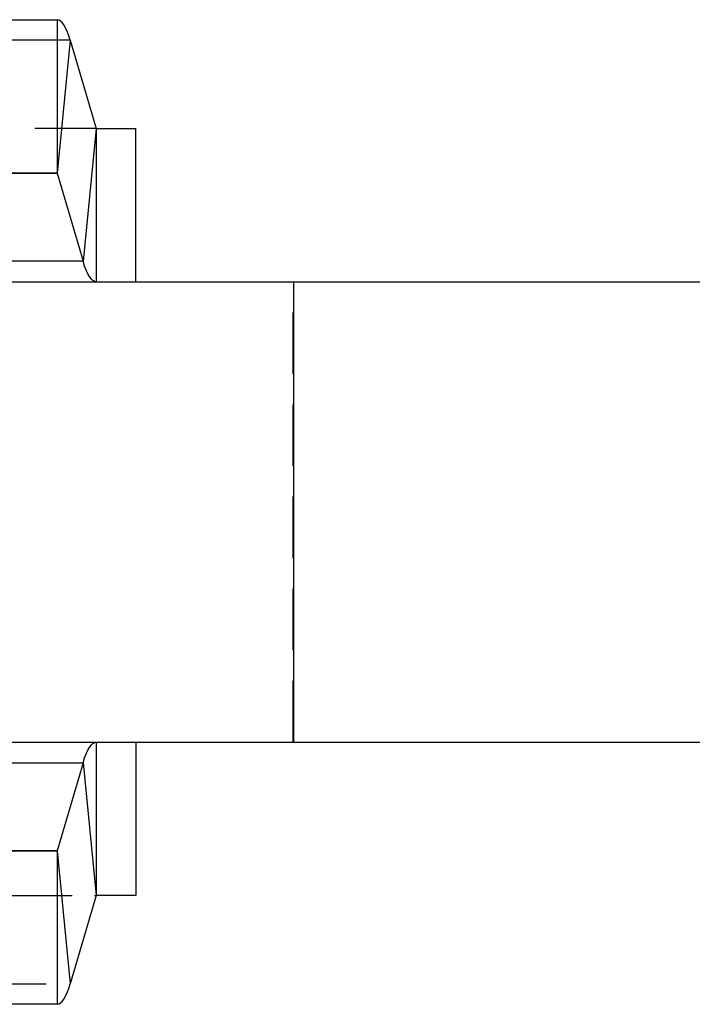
# Model space of a CAD drawing. Extents: x 122 to 770, y 117 to 575.
# Tile 16 of 28: x 206 to 234, y 117 to 158. Entities that reach past the tile are written whole.
import ezdxf

# ---------------------------------------------------------------- set-up
doc = ezdxf.new("R2010")
doc.units = 0
doc.header["$LTSCALE"] = 2
doc.linetypes.add('HIDDEN', pattern=[1.905, 1.27, -0.635])
doc.layers.get('0').update_dxf_attribs({"linetype": 'CONTINUOUS'})

msp = doc.modelspace()

# ---------------------------------------------------------------- linework, layer by layer
at = {"color": 7, "linetype": 'CONTINUOUS'}
for p, q in [((195.7411, 157.8426), (207.8346, 157.8426)), ((207.8346, 157.8426), (207.8346, 151.4926)), ((208.3731, 156.9905), (207.8354, 151.4913)), ((208.3731, 156.9905), (209.4426, 153.344)), ((209.4426, 153.344), (208.9049, 147.8447)), ((209.4434, 153.3426), (209.4434, 146.9926)), ((209.4434, 153.3426), (211.0921, 153.3426)), ((211.0921, 146.9926), (211.0921, 153.3426)), ((195.7411, 151.4926), (207.8346, 151.4926)), ((207.8354, 151.4913), (208.9049, 147.8447)), ((197.263, 146.9926), (217.6306, 146.9926)), ((217.6306, 127.9426), (217.6306, 146.9926)), ((217.6306, 146.9926), (299.2616, 146.9926)), ((197.263, 127.9426), (217.6306, 127.9426)), ((209.4434, 127.9426), (209.4434, 121.5926)), ((211.0921, 127.9426), (211.0921, 121.5926)), ((217.6306, 127.9426), (299.2616, 127.9426)), ((208.9049, 127.0905), (207.8354, 123.4439)), ((208.9049, 127.0905), (209.4426, 121.5913)), ((207.8346, 123.4426), (195.7411, 123.4426)), ((207.8346, 123.4426), (207.8346, 117.0926)), ((207.8354, 123.4439), (208.3731, 117.9447)), ((209.4426, 121.5913), (208.3731, 117.9447)), ((211.0921, 121.5926), (209.4434, 121.5926)), ((207.8346, 117.0926), (195.7411, 117.0926))]:
    msp.add_line(p, q, dxfattribs=at)
at = {"color": 7, "linetype": 'HIDDEN'}
for p, q in [((208.3731, 156.9905), (189.5981, 156.9905)), ((209.4426, 153.344), (190.6676, 153.344)), ((209.4434, 153.3426), (194.1323, 153.3426)), ((217.6065, 127.9426), (217.6065, 146.9926)), ((190.6676, 121.5913), (209.4426, 121.5913)), ((194.1323, 121.5926), (209.4434, 121.5926)), ((189.5981, 117.9447), (208.3731, 117.9447))]:
    msp.add_line(p, q, dxfattribs=at)
at = {"color": 8, "linetype": 'CONTINUOUS'}
for p, q in [((207.8354, 151.4913), (195.7403, 151.4913)), ((208.9049, 147.8447), (194.6708, 147.8447)), ((195.4349, 127.0905), (208.9049, 127.0905)), ((195.7403, 123.4439), (207.8354, 123.4439))]:
    msp.add_line(p, q, dxfattribs=at)
at = {"color": 7, "linetype": 'CONTINUOUS', "flags": 128}
for points in [[(208.3731, 156.9905), (208.3109, 157.1867), (208.2467, 157.3585), (208.1808, 157.5051), (208.1133, 157.6259), (208.0447, 157.7204), (207.9752, 157.7882), (207.905, 157.829), (207.8346, 157.8426)], [(209.4434, 146.9926), (209.373, 147.0062), (209.3028, 147.047), (209.2333, 147.1148), (209.1647, 147.2093), (209.0972, 147.3301), (209.0313, 147.4767), (208.9671, 147.6485), (208.9049, 147.8447)], [(208.9049, 127.0905), (208.9671, 127.2867), (209.0313, 127.4585), (209.0972, 127.6051), (209.1647, 127.7259), (209.2333, 127.8204), (209.3028, 127.8882), (209.373, 127.929), (209.4434, 127.9426)], [(207.8346, 117.0926), (207.905, 117.1062), (207.9752, 117.147), (208.0447, 117.2148), (208.1133, 117.3093), (208.1808, 117.4301), (208.2467, 117.5767), (208.3109, 117.7485), (208.3731, 117.9447)]]:
    msp.add_lwpolyline(points, dxfattribs=at)
at = {"color": 7, "linetype": 'CONTINUOUS'}
for centre, start, end in [((209.4442, 153.344), 182.91213, 241.62717), ((207.8338, 151.4912), 3.02991, 61.50939), ((207.8338, 123.444), 298.49061, 356.97009), ((209.4442, 121.5912), 118.37283, 177.08787)]:
    msp.add_arc(centre, 0.00162, start, end, dxfattribs=at)

doc.saveas('drawing.dxf')
